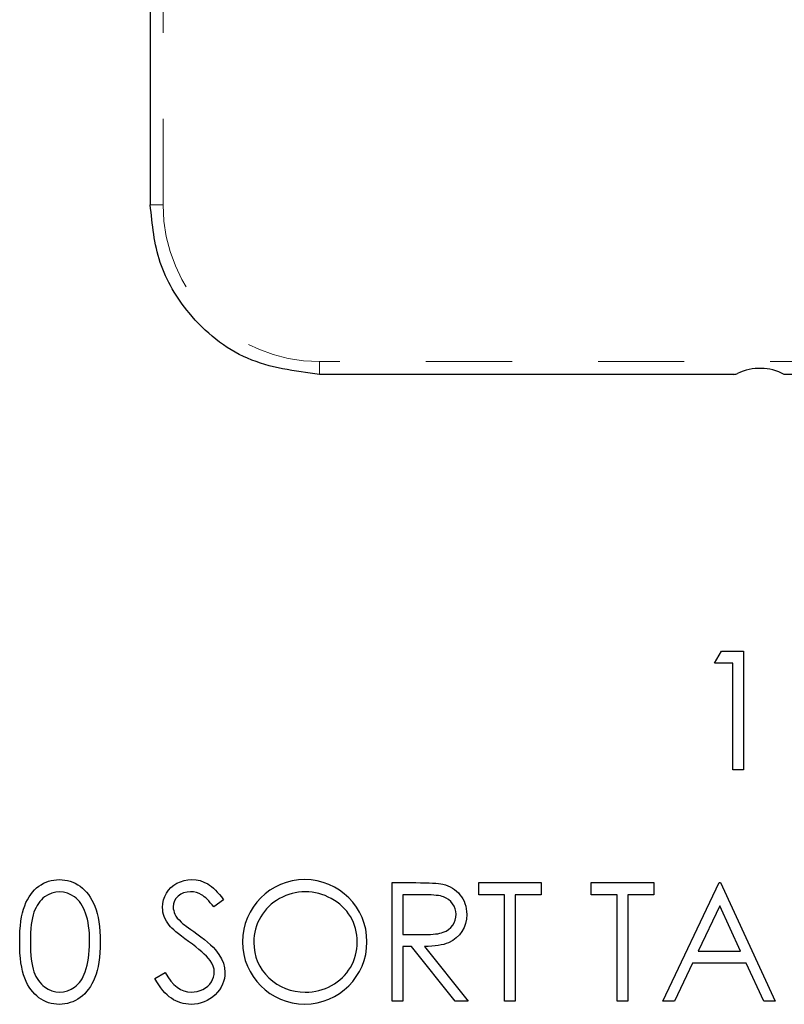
# Model space of a CAD drawing. Header units: inches. Extents: x 7.3 to 43.3, y -43.5 to -20.4.
# Tile 44 of 136: x 19.7 to 20.6, y -31.9 to -30.7. Entities that reach past the tile are written whole.
import ezdxf

# ---------------------------------------------------------------- set-up
doc = ezdxf.new("R2010")
doc.units = ezdxf.units.IN
doc.header["$LTSCALE"] = 0.5
doc.header["$MEASUREMENT"] = 0
doc.linetypes.add('HIDDEN', pattern=[0.225, 0.15, -0.075])
doc.layers.add('APP-M-S', color=30, linetype='Continuous')

msp = doc.modelspace()

# ---------------------------------------------------------------- linework, layer by layer
at = {"color": 7, "linetype": 'Continuous'}
for p, q in [((20.5111, -31.4931), (20.5192, -31.479)), ((20.5192, -31.479), (20.5447, -31.479)), ((20.5447, -31.479), (20.5447, -31.479)), ((20.5447, -31.479), (20.5447, -31.6168)), ((20.5323, -31.4931), (20.5111, -31.4931)), ((20.5111, -31.4931), (20.5111, -31.4931)), ((20.5323, -31.6168), (20.5323, -31.4931)), ((20.5323, -31.4931), (20.5323, -31.4931)), ((20.5447, -31.6168), (20.5323, -31.6168)), ((20.5323, -31.6168), (20.5323, -31.6168)), ((20.5447, -31.6168), (20.5447, -31.6168)), ((19.721, -31.7565), (19.7235, -31.7542)), ((19.7235, -31.7542), (19.7261, -31.7522)), ((19.7261, -31.7522), (19.7288, -31.7504)), ((19.7288, -31.7504), (19.7316, -31.7488)), ((19.7316, -31.7488), (19.7344, -31.7475)), ((19.7344, -31.7475), (19.7373, -31.7464)), ((19.7373, -31.7464), (19.7404, -31.7456)), ((19.7404, -31.7456), (19.7435, -31.745)), ((19.7435, -31.745), (19.7466, -31.7446)), ((19.7466, -31.7446), (19.7499, -31.7445)), ((19.7499, -31.7445), (19.7499, -31.7445)), ((19.7499, -31.7445), (19.7531, -31.7446)), ((19.7531, -31.7446), (19.7564, -31.745)), ((19.7564, -31.745), (19.7595, -31.7456)), ((19.7595, -31.7456), (19.7626, -31.7464)), ((19.7626, -31.7464), (19.7655, -31.7475)), ((19.7655, -31.7475), (19.7684, -31.7488)), ((19.7684, -31.7488), (19.7713, -31.7504)), ((19.7713, -31.7504), (19.774, -31.7522)), ((19.774, -31.7522), (19.7766, -31.7543)), ((19.7766, -31.7543), (19.7791, -31.7566)), ((19.8766, -31.7569), (19.8795, -31.7537)), ((19.8795, -31.7537), (19.8828, -31.7511)), ((19.8828, -31.7511), (19.8865, -31.7487)), ((19.8865, -31.7487), (19.8906, -31.7469)), ((19.8906, -31.7469), (19.8948, -31.7455)), ((19.8948, -31.7455), (19.8992, -31.7448)), ((19.8992, -31.7448), (19.9038, -31.7445)), ((19.9038, -31.7445), (19.9038, -31.7445)), ((19.9038, -31.7445), (19.9087, -31.7448)), ((19.9087, -31.7448), (19.9134, -31.7457)), ((19.9134, -31.7457), (19.9179, -31.7473)), ((19.9179, -31.7473), (19.9223, -31.7495)), ((19.9223, -31.7495), (19.9245, -31.7509)), ((19.9245, -31.7509), (19.9267, -31.7525)), ((19.9267, -31.7525), (19.9289, -31.7544)), ((19.9289, -31.7544), (19.9312, -31.7566)), ((20.1366, -31.748), (20.1642, -31.748)), ((20.1366, -31.8858), (20.1366, -31.748)), ((20.1642, -31.748), (20.1642, -31.748)), ((20.1642, -31.748), (20.1697, -31.7481)), ((20.1697, -31.7481), (20.1748, -31.7481)), ((20.1748, -31.7481), (20.1794, -31.7483)), ((20.1794, -31.7483), (20.1835, -31.7485)), ((20.1835, -31.7485), (20.1872, -31.7488)), ((20.1872, -31.7488), (20.1904, -31.7491)), ((20.1904, -31.7491), (20.1931, -31.7495)), ((20.1931, -31.7495), (20.1954, -31.7499)), ((20.1954, -31.7499), (20.1954, -31.7499)), ((20.1954, -31.7499), (20.1984, -31.7507)), ((20.1984, -31.7507), (20.2013, -31.7517)), ((20.2013, -31.7517), (20.204, -31.7529)), ((20.204, -31.7529), (20.2066, -31.7543)), ((20.2066, -31.7543), (20.209, -31.756)), ((20.2373, -31.7622), (20.2373, -31.748)), ((20.2373, -31.748), (20.2373, -31.748)), ((20.2373, -31.748), (20.3097, -31.748)), ((20.3097, -31.748), (20.3097, -31.748)), ((20.3097, -31.748), (20.3097, -31.7622)), ((20.368, -31.7622), (20.368, -31.748)), ((20.368, -31.748), (20.368, -31.748)), ((20.368, -31.748), (20.4405, -31.748)), ((20.4405, -31.748), (20.4405, -31.748)), ((20.4405, -31.748), (20.4405, -31.7622)), ((20.4511, -31.8858), (20.5164, -31.748)), ((20.5164, -31.748), (20.5164, -31.748)), ((20.5164, -31.748), (20.5182, -31.748)), ((20.5182, -31.748), (20.5818, -31.8858)), ((19.7128, -31.7678), (19.7147, -31.7646)), ((19.7147, -31.7646), (19.7166, -31.7617)), ((19.7166, -31.7617), (19.7188, -31.759)), ((19.7188, -31.759), (19.721, -31.7565)), ((19.7308, -31.7662), (19.729, -31.768)), ((19.7328, -31.7646), (19.7308, -31.7662)), ((19.737, -31.762), (19.7328, -31.7646)), ((19.7413, -31.7601), (19.737, -31.762)), ((19.7457, -31.759), (19.7413, -31.7601)), ((19.7503, -31.7586), (19.7457, -31.759)), ((19.7548, -31.759), (19.7503, -31.7586)), ((19.7503, -31.7586), (19.7503, -31.7586)), ((19.7592, -31.7601), (19.7548, -31.759)), ((19.7634, -31.762), (19.7592, -31.7601)), ((19.7676, -31.7646), (19.7634, -31.762)), ((19.7696, -31.7662), (19.7676, -31.7646)), ((19.7714, -31.7681), (19.7696, -31.7662)), ((19.7791, -31.7566), (19.7815, -31.7591)), ((19.7815, -31.7591), (19.7837, -31.7619)), ((19.7837, -31.7619), (19.7858, -31.7649)), ((19.7858, -31.7649), (19.7877, -31.7682)), ((19.8709, -31.7681), (19.8723, -31.7641)), ((19.8723, -31.7641), (19.8742, -31.7603)), ((19.8742, -31.7603), (19.8766, -31.7569)), ((19.8854, -31.7663), (19.8836, -31.7693)), ((19.8879, -31.7637), (19.8854, -31.7663)), ((19.8909, -31.7615), (19.8879, -31.7637)), ((19.8943, -31.7599), (19.8909, -31.7615)), ((19.8982, -31.7589), (19.8943, -31.7599)), ((19.9024, -31.7586), (19.8982, -31.7589)), ((19.9058, -31.7588), (19.9024, -31.7586)), ((19.9024, -31.7586), (19.9024, -31.7586)), ((19.9091, -31.7595), (19.9058, -31.7588)), ((19.9122, -31.7606), (19.9091, -31.7595)), ((19.9152, -31.7621), (19.9122, -31.7606)), ((19.9167, -31.763), (19.9152, -31.7621)), ((19.9183, -31.7643), (19.9167, -31.763)), ((19.9199, -31.7657), (19.9183, -31.7643)), ((19.9216, -31.7673), (19.9199, -31.7657)), ((19.9312, -31.7566), (19.9334, -31.759)), ((19.9334, -31.759), (19.9358, -31.7617)), ((19.9358, -31.7617), (19.9381, -31.7646)), ((19.9381, -31.7646), (19.9405, -31.7678)), ((20.0058, -31.7665), (20.0023, -31.7686)), ((20.0093, -31.7647), (20.0058, -31.7665)), ((20.0129, -31.7631), (20.0093, -31.7647)), ((20.0166, -31.7617), (20.0129, -31.7631)), ((20.0203, -31.7606), (20.0166, -31.7617)), ((20.024, -31.7597), (20.0203, -31.7606)), ((20.0278, -31.7591), (20.024, -31.7597)), ((20.0317, -31.7587), (20.0278, -31.7591)), ((20.0356, -31.7586), (20.0317, -31.7587)), ((20.0396, -31.7587), (20.0356, -31.7586)), ((20.0435, -31.7591), (20.0396, -31.7587)), ((20.0474, -31.7597), (20.0435, -31.7591)), ((20.0512, -31.7606), (20.0474, -31.7597)), ((20.055, -31.7617), (20.0512, -31.7606)), ((20.0587, -31.7631), (20.055, -31.7617)), ((20.0624, -31.7647), (20.0587, -31.7631)), ((20.0659, -31.7665), (20.0624, -31.7647)), ((20.0694, -31.7686), (20.0659, -31.7665)), ((20.149, -31.7622), (20.149, -31.8081)), ((20.1748, -31.7622), (20.149, -31.7622)), ((20.1784, -31.7622), (20.1748, -31.7622)), ((20.1748, -31.7622), (20.1748, -31.7622)), ((20.1818, -31.7623), (20.1784, -31.7622)), ((20.1849, -31.7625), (20.1818, -31.7623)), ((20.1877, -31.7628), (20.1849, -31.7625)), ((20.1903, -31.7631), (20.1877, -31.7628)), ((20.1926, -31.7635), (20.1903, -31.7631)), ((20.1946, -31.764), (20.1926, -31.7635)), ((20.1963, -31.7646), (20.1946, -31.764)), ((20.1994, -31.7659), (20.1963, -31.7646)), ((20.2022, -31.7677), (20.1994, -31.7659)), ((20.209, -31.756), (20.2113, -31.7578)), ((20.2113, -31.7578), (20.2135, -31.7598)), ((20.2135, -31.7598), (20.2154, -31.762)), ((20.2154, -31.762), (20.2173, -31.7644)), ((20.2173, -31.7644), (20.2188, -31.767)), ((20.2188, -31.767), (20.2202, -31.7696)), ((20.2673, -31.7622), (20.2373, -31.7622)), ((20.2673, -31.8858), (20.2673, -31.7622)), ((20.2673, -31.7622), (20.2673, -31.7622)), ((20.3097, -31.7622), (20.2797, -31.7622)), ((20.2797, -31.7622), (20.2797, -31.7622)), ((20.2797, -31.7622), (20.2797, -31.8858)), ((20.3097, -31.7622), (20.3097, -31.7622)), ((20.3981, -31.7622), (20.368, -31.7622)), ((20.3981, -31.8858), (20.3981, -31.7622)), ((20.3981, -31.7622), (20.3981, -31.7622)), ((20.4405, -31.7622), (20.4104, -31.7622)), ((20.4104, -31.7622), (20.4104, -31.7622)), ((20.4104, -31.7622), (20.4104, -31.8858)), ((20.4405, -31.7622), (20.4405, -31.7622)), ((19.7071, -31.783), (19.7083, -31.7787)), ((19.7083, -31.7787), (19.7096, -31.7748)), ((19.7096, -31.7748), (19.7111, -31.7712)), ((19.7111, -31.7712), (19.7128, -31.7678)), ((19.7228, -31.7768), (19.7215, -31.7795)), ((19.7242, -31.7744), (19.7228, -31.7768)), ((19.7256, -31.7721), (19.7242, -31.7744)), ((19.7272, -31.7699), (19.7256, -31.7721)), ((19.729, -31.768), (19.7272, -31.7699)), ((19.7732, -31.7701), (19.7714, -31.7681)), ((19.7749, -31.7724), (19.7732, -31.7701)), ((19.7764, -31.7749), (19.7749, -31.7724)), ((19.7779, -31.7776), (19.7764, -31.7749)), ((19.7792, -31.7805), (19.7779, -31.7776)), ((19.7877, -31.7682), (19.7895, -31.7717)), ((19.7895, -31.7717), (19.7911, -31.7754)), ((19.7911, -31.7754), (19.7926, -31.7795)), ((19.8698, -31.7767), (19.8701, -31.7723)), ((19.87, -31.7794), (19.8698, -31.7767)), ((19.8698, -31.7767), (19.8698, -31.7767)), ((19.8701, -31.7723), (19.8709, -31.7681)), ((19.8826, -31.7725), (19.8822, -31.7761)), ((19.8822, -31.7761), (19.8822, -31.7761)), ((19.8822, -31.7761), (19.8823, -31.7783)), ((19.8823, -31.7783), (19.8827, -31.7805)), ((19.8836, -31.7693), (19.8826, -31.7725)), ((19.9235, -31.7692), (19.9216, -31.7673)), ((19.9253, -31.7714), (19.9235, -31.7692)), ((19.9273, -31.7737), (19.9253, -31.7714)), ((19.9293, -31.7763), (19.9273, -31.7737)), ((19.9405, -31.7678), (19.9293, -31.7763)), ((19.9293, -31.7763), (19.9293, -31.7763)), ((19.9405, -31.7678), (19.9405, -31.7678)), ((19.9906, -31.7785), (19.9881, -31.7814)), ((19.9932, -31.7758), (19.9906, -31.7785)), ((19.9961, -31.7732), (19.9932, -31.7758)), ((19.9991, -31.7708), (19.9961, -31.7732)), ((20.0023, -31.7686), (19.9991, -31.7708)), ((20.0727, -31.7708), (20.0694, -31.7686)), ((20.0758, -31.7731), (20.0727, -31.7708)), ((20.0786, -31.7757), (20.0758, -31.7731)), ((20.0813, -31.7784), (20.0786, -31.7757)), ((20.0838, -31.7813), (20.0813, -31.7784)), ((20.2046, -31.7699), (20.2022, -31.7677)), ((20.2068, -31.7725), (20.2046, -31.7699)), ((20.2085, -31.7754), (20.2068, -31.7725)), ((20.2098, -31.7784), (20.2085, -31.7754)), ((20.2106, -31.7815), (20.2098, -31.7784)), ((20.2202, -31.7696), (20.2212, -31.7724)), ((20.2212, -31.7724), (20.2221, -31.7753)), ((20.2221, -31.7753), (20.2227, -31.7784)), ((20.2227, -31.7784), (20.2231, -31.7816)), ((20.5172, -31.7749), (20.4922, -31.8275)), ((20.5415, -31.8275), (20.5172, -31.7749)), ((19.7052, -31.7928), (19.706, -31.7877)), ((19.706, -31.7877), (19.7071, -31.783)), ((19.7186, -31.7889), (19.7178, -31.7927)), ((19.7194, -31.7854), (19.7186, -31.7889)), ((19.7204, -31.7823), (19.7194, -31.7854)), ((19.7215, -31.7795), (19.7204, -31.7823)), ((19.7804, -31.7836), (19.7792, -31.7805)), ((19.7815, -31.787), (19.7804, -31.7836)), ((19.7825, -31.7906), (19.7815, -31.787)), ((19.7926, -31.7795), (19.7939, -31.7838)), ((19.7939, -31.7838), (19.795, -31.7885)), ((19.795, -31.7885), (19.7958, -31.7935)), ((19.8703, -31.7822), (19.87, -31.7794)), ((19.8709, -31.7849), (19.8703, -31.7822)), ((19.8718, -31.7875), (19.8709, -31.7849)), ((19.8729, -31.7901), (19.8718, -31.7875)), ((19.8742, -31.7927), (19.8729, -31.7901)), ((19.8827, -31.7805), (19.8833, -31.7826)), ((19.8833, -31.7826), (19.8841, -31.7847)), ((19.8841, -31.7847), (19.8853, -31.7869)), ((19.8853, -31.7869), (19.8869, -31.7891)), ((19.8869, -31.7891), (19.8889, -31.7914)), ((19.9838, -31.7877), (19.9819, -31.7911)), ((19.9858, -31.7845), (19.9838, -31.7877)), ((19.9881, -31.7814), (19.9858, -31.7845)), ((20.086, -31.7843), (20.0838, -31.7813)), ((20.0881, -31.7875), (20.086, -31.7843)), ((20.09, -31.7908), (20.0881, -31.7875)), ((20.2098, -31.7915), (20.2106, -31.7882)), ((20.2108, -31.7848), (20.2106, -31.7815)), ((20.2106, -31.7882), (20.2108, -31.7848)), ((20.2108, -31.7848), (20.2108, -31.7848)), ((20.2232, -31.7849), (20.2228, -31.7904)), ((20.2231, -31.7816), (20.2232, -31.7849)), ((20.2232, -31.7849), (20.2232, -31.7849)), ((19.7041, -31.8041), (19.7046, -31.7982)), ((19.7046, -31.7982), (19.7052, -31.7928)), ((19.7168, -31.8013), (19.7164, -31.8062)), ((19.7172, -31.7968), (19.7168, -31.8013)), ((19.7178, -31.7927), (19.7172, -31.7968)), ((19.7832, -31.7944), (19.7825, -31.7906)), ((19.7839, -31.7984), (19.7832, -31.7944)), ((19.7844, -31.8027), (19.7839, -31.7984)), ((19.7958, -31.7935), (19.7965, -31.7989)), ((19.7965, -31.7989), (19.797, -31.8046)), ((19.8758, -31.7952), (19.8742, -31.7927)), ((19.8775, -31.7976), (19.8758, -31.7952)), ((19.8789, -31.7992), (19.8775, -31.7976)), ((19.8775, -31.7976), (19.8775, -31.7976)), ((19.8806, -31.801), (19.8789, -31.7992)), ((19.8828, -31.803), (19.8806, -31.801)), ((19.8889, -31.7914), (19.8913, -31.7939)), ((19.8913, -31.7939), (19.8913, -31.7939)), ((19.8913, -31.7939), (19.8922, -31.7947)), ((19.8922, -31.7947), (19.8935, -31.7957)), ((19.8935, -31.7957), (19.8952, -31.797)), ((19.8952, -31.797), (19.8973, -31.7986)), ((19.8973, -31.7986), (19.8998, -31.8005)), ((19.8998, -31.8005), (19.9028, -31.8026)), ((19.9789, -31.7982), (19.9778, -31.8019)), ((19.9803, -31.7946), (19.9789, -31.7982)), ((19.9819, -31.7911), (19.9803, -31.7946)), ((20.0916, -31.7943), (20.09, -31.7908)), ((20.0929, -31.7978), (20.0916, -31.7943)), ((20.094, -31.8014), (20.0929, -31.7978)), ((20.0949, -31.8051), (20.094, -31.8014)), ((20.2022, -31.8024), (20.2047, -31.8001)), ((20.2047, -31.8001), (20.2069, -31.7975)), ((20.2069, -31.7975), (20.2086, -31.7946)), ((20.2086, -31.7946), (20.2098, -31.7915)), ((20.2201, -31.8003), (20.2177, -31.8048)), ((20.2218, -31.7955), (20.2201, -31.8003)), ((20.2228, -31.7904), (20.2218, -31.7955)), ((19.7038, -31.817), (19.7039, -31.8104)), ((19.7039, -31.8104), (19.7041, -31.8041)), ((19.7164, -31.8062), (19.7162, -31.8114)), ((19.7162, -31.8114), (19.7162, -31.8169)), ((19.7848, -31.8072), (19.7844, -31.8027)), ((19.785, -31.812), (19.7848, -31.8072)), ((19.785, -31.8169), (19.785, -31.812)), ((19.797, -31.8046), (19.7973, -31.8106)), ((19.7973, -31.8106), (19.7974, -31.817)), ((19.8854, -31.8052), (19.8828, -31.803)), ((19.8884, -31.8076), (19.8854, -31.8052)), ((19.8919, -31.8103), (19.8884, -31.8076)), ((19.8958, -31.8133), (19.8919, -31.8103)), ((19.9028, -31.8026), (19.9061, -31.8049)), ((19.9061, -31.8049), (19.9098, -31.8076)), ((19.9098, -31.8076), (19.9098, -31.8076)), ((19.9098, -31.8076), (19.9143, -31.8109)), ((19.9143, -31.8109), (19.9184, -31.8141)), ((19.9763, -31.8095), (19.976, -31.8134)), ((19.9769, -31.8056), (19.9763, -31.8095)), ((19.9778, -31.8019), (19.9769, -31.8056)), ((20.0955, -31.8089), (20.0949, -31.8051)), ((20.0959, -31.8128), (20.0955, -31.8089)), ((20.096, -31.8168), (20.0959, -31.8128)), ((20.149, -31.8081), (20.149, -31.8081)), ((20.149, -31.8081), (20.1742, -31.8083)), ((20.1742, -31.8083), (20.1742, -31.8083)), ((20.1742, -31.8083), (20.1777, -31.8083)), ((20.1777, -31.8083), (20.181, -31.8081)), ((20.181, -31.8081), (20.1841, -31.8079)), ((20.1841, -31.8079), (20.187, -31.8076)), ((20.187, -31.8076), (20.1895, -31.8073)), ((20.1895, -31.8073), (20.1919, -31.8068)), ((20.1919, -31.8068), (20.194, -31.8063)), ((20.194, -31.8063), (20.1959, -31.8057)), ((20.1959, -31.8057), (20.1992, -31.8042)), ((20.1992, -31.8042), (20.2022, -31.8024)), ((20.2111, -31.8123), (20.2069, -31.8153)), ((20.2147, -31.8088), (20.2111, -31.8123)), ((20.2177, -31.8048), (20.2147, -31.8088)), ((19.7039, -31.8235), (19.7038, -31.817)), ((19.7041, -31.8298), (19.7039, -31.8235)), ((19.7162, -31.8169), (19.7162, -31.8224)), ((19.7162, -31.8224), (19.7164, -31.8276)), ((19.7847, -31.8267), (19.785, -31.8219)), ((19.785, -31.8219), (19.785, -31.8169)), ((19.785, -31.8169), (19.785, -31.8169)), ((19.7973, -31.8233), (19.797, -31.8293)), ((19.7974, -31.817), (19.7973, -31.8233)), ((19.7974, -31.817), (19.7974, -31.817)), ((19.9001, -31.8164), (19.8958, -31.8133)), ((19.9045, -31.8195), (19.9001, -31.8164)), ((19.9001, -31.8164), (19.9001, -31.8164)), ((19.9085, -31.8226), (19.9045, -31.8195)), ((19.9121, -31.8255), (19.9085, -31.8226)), ((19.9184, -31.8141), (19.9221, -31.8171)), ((19.9221, -31.8171), (19.9255, -31.8202)), ((19.9255, -31.8202), (19.9285, -31.8231)), ((19.9285, -31.8231), (19.9312, -31.8259)), ((19.976, -31.8134), (19.9758, -31.8175)), ((19.9758, -31.8175), (19.9758, -31.8175)), ((19.9758, -31.8175), (19.9761, -31.8234)), ((19.9761, -31.8234), (19.9769, -31.8292)), ((20.0955, -31.8248), (20.0959, -31.8209)), ((20.0959, -31.8209), (20.096, -31.8168)), ((20.096, -31.8168), (20.096, -31.8168)), ((20.159, -31.8222), (20.149, -31.8222)), ((20.149, -31.8222), (20.149, -31.8222)), ((20.149, -31.8222), (20.149, -31.8858)), ((20.2096, -31.8858), (20.159, -31.8222)), ((20.159, -31.8222), (20.159, -31.8222)), ((20.1786, -31.8221), (20.1743, -31.8222)), ((20.1743, -31.8222), (20.1743, -31.8222)), ((20.1743, -31.8222), (20.2249, -31.8858)), ((20.1827, -31.8219), (20.1786, -31.8221)), ((20.1866, -31.8216), (20.1827, -31.8219)), ((20.1902, -31.8211), (20.1866, -31.8216)), ((20.1935, -31.8204), (20.1902, -31.8211)), ((20.1967, -31.8197), (20.1935, -31.8204)), ((20.1995, -31.8188), (20.1967, -31.8197)), ((20.2022, -31.8178), (20.1995, -31.8188)), ((20.2069, -31.8153), (20.2022, -31.8178)), ((19.7046, -31.8356), (19.7041, -31.8298)), ((19.7053, -31.841), (19.7046, -31.8356)), ((19.7164, -31.8276), (19.7168, -31.8325)), ((19.7168, -31.8325), (19.7172, -31.837)), ((19.783, -31.8399), (19.7838, -31.8357)), ((19.7838, -31.8357), (19.7843, -31.8313)), ((19.7843, -31.8313), (19.7847, -31.8267)), ((19.7965, -31.835), (19.7959, -31.8403)), ((19.797, -31.8293), (19.7965, -31.835)), ((19.9154, -31.8283), (19.9121, -31.8255)), ((19.9183, -31.831), (19.9154, -31.8283)), ((19.9209, -31.8335), (19.9183, -31.831)), ((19.9231, -31.836), (19.9209, -31.8335)), ((19.9312, -31.8259), (19.9334, -31.8286)), ((19.9334, -31.8286), (19.9353, -31.8313)), ((19.9353, -31.8313), (19.9384, -31.8364)), ((19.9769, -31.8292), (19.9783, -31.8346)), ((19.9783, -31.8346), (19.9802, -31.8399)), ((20.0929, -31.8361), (20.094, -31.8324)), ((20.094, -31.8324), (20.0949, -31.8287)), ((20.0949, -31.8287), (20.0955, -31.8248)), ((20.4922, -31.8275), (20.4922, -31.8275)), ((20.4922, -31.8275), (20.5415, -31.8275)), ((20.5415, -31.8275), (20.5415, -31.8275)), ((19.7061, -31.8461), (19.7053, -31.841)), ((19.7071, -31.8508), (19.7061, -31.8461)), ((19.7172, -31.837), (19.7178, -31.8411)), ((19.7178, -31.8411), (19.7185, -31.8449)), ((19.7185, -31.8449), (19.7194, -31.8484)), ((19.781, -31.8479), (19.7821, -31.844)), ((19.7821, -31.844), (19.783, -31.8399)), ((19.795, -31.8453), (19.7939, -31.85)), ((19.7959, -31.8403), (19.795, -31.8453)), ((19.925, -31.8383), (19.9231, -31.836)), ((19.9271, -31.8417), (19.925, -31.8383)), ((19.925, -31.8383), (19.925, -31.8383)), ((19.9287, -31.845), (19.9271, -31.8417)), ((19.9296, -31.8484), (19.9287, -31.845)), ((19.9384, -31.8364), (19.9405, -31.8416)), ((19.9405, -31.8416), (19.9418, -31.8468)), ((19.9418, -31.8468), (19.9423, -31.8521)), ((19.9802, -31.8399), (19.9827, -31.8449)), ((19.9827, -31.8449), (19.9857, -31.8497)), ((20.086, -31.8498), (20.0881, -31.8465)), ((20.0881, -31.8465), (20.09, -31.8431)), ((20.09, -31.8431), (20.0916, -31.8396)), ((20.0916, -31.8396), (20.0929, -31.8361)), ((20.4855, -31.8417), (20.4646, -31.8858)), ((20.548, -31.8417), (20.4855, -31.8417)), ((20.4855, -31.8417), (20.4855, -31.8417)), ((20.5683, -31.8858), (20.548, -31.8417)), ((20.548, -31.8417), (20.548, -31.8417)), ((19.7083, -31.8552), (19.7071, -31.8508)), ((19.7097, -31.8591), (19.7083, -31.8552)), ((19.7194, -31.8484), (19.7204, -31.8515)), ((19.7204, -31.8515), (19.7215, -31.8543)), ((19.7215, -31.8543), (19.7227, -31.8569)), ((19.7227, -31.8569), (19.7241, -31.8594)), ((19.7762, -31.8596), (19.7775, -31.8571)), ((19.7775, -31.8571), (19.7787, -31.8544)), ((19.7787, -31.8544), (19.7798, -31.8516)), ((19.7798, -31.8516), (19.781, -31.8479)), ((19.7798, -31.8516), (19.7798, -31.8516)), ((19.7912, -31.8583), (19.7896, -31.8621)), ((19.7927, -31.8543), (19.7912, -31.8583)), ((19.7939, -31.85), (19.7927, -31.8543)), ((19.861, -31.8592), (19.8727, -31.8523)), ((19.8727, -31.8523), (19.8727, -31.8523)), ((19.8727, -31.8523), (19.876, -31.8576)), ((19.876, -31.8576), (19.8795, -31.8623)), ((19.928, -31.8606), (19.9291, -31.8578)), ((19.9291, -31.8578), (19.9297, -31.8549)), ((19.9299, -31.8519), (19.9296, -31.8484)), ((19.9297, -31.8549), (19.9299, -31.8519)), ((19.9299, -31.8519), (19.9299, -31.8519)), ((19.9421, -31.8558), (19.9416, -31.8594)), ((19.9423, -31.8521), (19.9421, -31.8558)), ((19.9423, -31.8521), (19.9423, -31.8521)), ((19.9857, -31.8497), (19.9893, -31.8542)), ((19.9893, -31.8542), (19.9934, -31.8585)), ((19.9934, -31.8585), (19.9979, -31.8624)), ((20.0758, -31.861), (20.0787, -31.8584)), ((20.0787, -31.8584), (20.0813, -31.8557)), ((20.0813, -31.8557), (20.0838, -31.8528)), ((20.0838, -31.8528), (20.086, -31.8498)), ((19.7112, -31.8628), (19.7097, -31.8591)), ((19.7129, -31.8662), (19.7112, -31.8628)), ((19.7148, -31.8694), (19.7129, -31.8662)), ((19.7168, -31.8723), (19.7148, -31.8694)), ((19.7241, -31.8594), (19.7256, -31.8617)), ((19.7256, -31.8617), (19.7272, -31.8638)), ((19.7272, -31.8638), (19.729, -31.8658)), ((19.729, -31.8658), (19.7308, -31.8676)), ((19.7308, -31.8676), (19.7328, -31.8692)), ((19.7328, -31.8692), (19.737, -31.8718)), ((19.7635, -31.8719), (19.7676, -31.8693)), ((19.7676, -31.8693), (19.7696, -31.8677)), ((19.7696, -31.8677), (19.7714, -31.866)), ((19.7714, -31.866), (19.7731, -31.864)), ((19.7731, -31.864), (19.7747, -31.8619)), ((19.7747, -31.8619), (19.7762, -31.8596)), ((19.7859, -31.8688), (19.7838, -31.8718)), ((19.7878, -31.8655), (19.7859, -31.8688)), ((19.7896, -31.8621), (19.7878, -31.8655)), ((19.8632, -31.8632), (19.861, -31.8592)), ((19.8655, -31.8668), (19.8632, -31.8632)), ((19.8677, -31.8701), (19.8655, -31.8668)), ((19.8701, -31.8732), (19.8677, -31.8701)), ((19.8795, -31.8623), (19.883, -31.8663)), ((19.883, -31.8663), (19.8868, -31.8695)), ((19.8868, -31.8695), (19.8906, -31.872)), ((19.9198, -31.8703), (19.9224, -31.8682)), ((19.9224, -31.8682), (19.9247, -31.8659)), ((19.9247, -31.8659), (19.9265, -31.8634)), ((19.9265, -31.8634), (19.928, -31.8606)), ((19.9378, -31.8694), (19.9358, -31.8725)), ((19.9394, -31.8661), (19.9378, -31.8694)), ((19.9407, -31.8628), (19.9394, -31.8661)), ((19.9416, -31.8594), (19.9407, -31.8628)), ((19.9979, -31.8624), (20.0026, -31.8658)), ((20.0026, -31.8658), (20.0075, -31.8687)), ((20.0075, -31.8687), (20.0127, -31.871)), ((20.059, -31.8709), (20.0626, -31.8693)), ((20.0626, -31.8693), (20.0662, -31.8675)), ((20.0662, -31.8675), (20.0696, -31.8655)), ((20.0696, -31.8655), (20.0728, -31.8634)), ((20.0728, -31.8634), (20.0758, -31.861)), ((19.7189, -31.875), (19.7168, -31.8723)), ((19.7212, -31.8775), (19.7189, -31.875)), ((19.7236, -31.8797), (19.7212, -31.8775)), ((19.7262, -31.8818), (19.7236, -31.8797)), ((19.737, -31.8718), (19.7413, -31.8737)), ((19.7413, -31.8737), (19.7457, -31.8748)), ((19.7457, -31.8748), (19.7503, -31.8752)), ((19.7503, -31.8752), (19.7548, -31.8749)), ((19.7503, -31.8752), (19.7503, -31.8752)), ((19.7548, -31.8749), (19.7592, -31.8737)), ((19.7592, -31.8737), (19.7635, -31.8719)), ((19.7741, -31.8815), (19.7713, -31.8834)), ((19.7767, -31.8795), (19.7741, -31.8815)), ((19.7793, -31.8772), (19.7767, -31.8795)), ((19.7816, -31.8746), (19.7793, -31.8772)), ((19.7838, -31.8718), (19.7816, -31.8746)), ((19.8725, -31.8759), (19.8701, -31.8732)), ((19.875, -31.8784), (19.8725, -31.8759)), ((19.8774, -31.8805), (19.875, -31.8784)), ((19.88, -31.8824), (19.8774, -31.8805)), ((19.8906, -31.872), (19.8946, -31.8738)), ((19.8946, -31.8738), (19.8987, -31.8749)), ((19.8987, -31.8749), (19.9029, -31.8752)), ((19.9029, -31.8752), (19.9065, -31.875)), ((19.9029, -31.8752), (19.9029, -31.8752)), ((19.9065, -31.875), (19.91, -31.8744)), ((19.91, -31.8744), (19.9134, -31.8734)), ((19.9134, -31.8734), (19.9167, -31.872)), ((19.9167, -31.872), (19.9198, -31.8703)), ((19.9278, -31.8809), (19.9247, -31.8831)), ((19.9308, -31.8783), (19.9278, -31.8809)), ((19.9335, -31.8754), (19.9308, -31.8783)), ((19.9358, -31.8725), (19.9335, -31.8754)), ((20.0127, -31.871), (20.0181, -31.8729)), ((20.0181, -31.8729), (20.0237, -31.8742)), ((20.0237, -31.8742), (20.0296, -31.875)), ((20.0296, -31.875), (20.0356, -31.8752)), ((20.0356, -31.8752), (20.0397, -31.8751)), ((20.0356, -31.8752), (20.0356, -31.8752)), ((20.0397, -31.8751), (20.0437, -31.8748)), ((20.0437, -31.8748), (20.0477, -31.8741)), ((20.0477, -31.8741), (20.0515, -31.8733)), ((20.0515, -31.8733), (20.0553, -31.8722)), ((20.0553, -31.8722), (20.059, -31.8709)), ((19.7288, -31.8835), (19.7262, -31.8818)), ((19.7316, -31.8851), (19.7288, -31.8835)), ((19.7345, -31.8864), (19.7316, -31.8851)), ((19.7374, -31.8875), (19.7345, -31.8864)), ((19.7404, -31.8883), (19.7374, -31.8875)), ((19.7435, -31.8889), (19.7404, -31.8883)), ((19.7466, -31.8892), (19.7435, -31.8889)), ((19.7499, -31.8894), (19.7466, -31.8892)), ((19.7531, -31.8892), (19.7499, -31.8894)), ((19.7499, -31.8894), (19.7499, -31.8894)), ((19.7564, -31.8889), (19.7531, -31.8892)), ((19.7595, -31.8883), (19.7564, -31.8889)), ((19.7626, -31.8874), (19.7595, -31.8883)), ((19.7656, -31.8863), (19.7626, -31.8874)), ((19.7685, -31.885), (19.7656, -31.8863)), ((19.7713, -31.8834), (19.7685, -31.885)), ((19.8826, -31.8841), (19.88, -31.8824)), ((19.8853, -31.8855), (19.8826, -31.8841)), ((19.888, -31.8866), (19.8853, -31.8855)), ((19.8909, -31.8876), (19.888, -31.8866)), ((19.8937, -31.8884), (19.8909, -31.8876)), ((19.8967, -31.8889), (19.8937, -31.8884)), ((19.8998, -31.8892), (19.8967, -31.8889)), ((19.9029, -31.8894), (19.8998, -31.8892)), ((19.9069, -31.8892), (19.9029, -31.8894)), ((19.9029, -31.8894), (19.9029, -31.8894)), ((19.9108, -31.8887), (19.9069, -31.8892)), ((19.9145, -31.8878), (19.9108, -31.8887)), ((19.9181, -31.8866), (19.9145, -31.8878)), ((19.9215, -31.885), (19.9181, -31.8866)), ((19.9247, -31.8831), (19.9215, -31.885)), ((20.149, -31.8858), (20.1366, -31.8858)), ((20.1366, -31.8858), (20.1366, -31.8858)), ((20.149, -31.8858), (20.149, -31.8858)), ((20.2249, -31.8858), (20.2096, -31.8858)), ((20.2096, -31.8858), (20.2096, -31.8858)), ((20.2249, -31.8858), (20.2249, -31.8858)), ((20.2797, -31.8858), (20.2673, -31.8858)), ((20.2673, -31.8858), (20.2673, -31.8858)), ((20.2797, -31.8858), (20.2797, -31.8858)), ((20.4104, -31.8858), (20.3981, -31.8858)), ((20.3981, -31.8858), (20.3981, -31.8858)), ((20.4104, -31.8858), (20.4104, -31.8858)), ((20.4646, -31.8858), (20.4511, -31.8858)), ((20.4511, -31.8858), (20.4511, -31.8858)), ((20.4646, -31.8858), (20.4646, -31.8858)), ((20.5818, -31.8858), (20.5683, -31.8858)), ((20.5683, -31.8858), (20.5683, -31.8858)), ((20.5818, -31.8858), (20.5818, -31.8858))]:
    msp.add_line(p, q, dxfattribs=at)
msp.add_arc((20.035, -31.8168), 0.0723, 90.0021, 89.9979, dxfattribs=at)
at = {"layer": 'APP-M-S', "linetype": 'HIDDEN', "lineweight": 18}
for p, q in [((19.8705, -30.9607), (19.8705, -29.8927)), ((19.8555, -30.9607), (19.8705, -30.9607)), ((20.0523, -31.1575), (20.0523, -31.1425)), ((21.0759, -31.1425), (20.0523, -31.1425))]:
    msp.add_line(p, q, dxfattribs=at)
at = {"layer": 'APP-M-S', "linetype": 'Continuous', "lineweight": 25}
for p, q in [((19.8555, -30.0607), (19.8555, -30.9607)), ((20.5336, -31.1575), (20.0523, -31.1575)), ((21.0759, -31.1575), (20.5922, -31.1575))]:
    msp.add_line(p, q, dxfattribs=at)
at = {"layer": 'APP-M-S', "linetype": 'HIDDEN', "lineweight": 18}
msp.add_arc((20.0523, -30.9607), 0.1819, 180, 270, dxfattribs=at)
at = {"layer": 'APP-M-S', "linetype": 'Continuous', "lineweight": 25}
for centre, radius, start, end in [((20.5336, -31.1475), 0.01, 270, 295.8419), ((20.5641, -31.2105), 0.06, 62.0471, 115.8419)]:
    msp.add_arc(centre, radius, start, end, dxfattribs=at)
msp.add_open_spline([(20.0523, -31.1575), (20.0234, -31.1538), (19.9657, -31.1464), (19.901, -31.0937), (19.8623, -31.0288), (19.8578, -30.9834), (19.8555, -30.9607)], degree=3, knots=[0, 0, 0, 0, 0.279619, 0.559238, 0.779619, 1, 1, 1, 1], dxfattribs=at)

doc.saveas('drawing.dxf')
